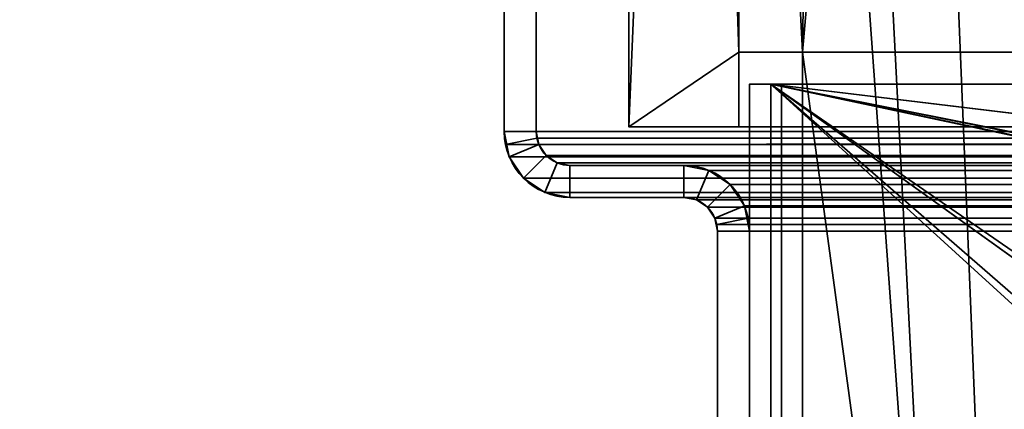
# Model space of a CAD drawing. Header units: millimetres. Extents: x -503 to 6703, y -110 to 249.
# Tile 75 of 256: x -347 to -301, y 54 to 73. Entities that reach past the tile are written whole.
import ezdxf

# ---------------------------------------------------------------- set-up
doc = ezdxf.new("R2010")
doc.units = ezdxf.units.MM
doc.layers.add('151', color=7, linetype='Continuous', true_color=0xffffff)

# ---------------------------------------------------------------- blocks, each defined once
blk = doc.blocks.new('UG_SURFACE_001')
at = {"layer": '151', "color": 252, "linetype": 'Continuous', "lineweight": 35}
for points in [[(502.5, -9.3, 2212.25), (502.5, 230.4, 2212.25), (-502.5, 230.4, 2212.25), (-502.5, -9.3, 2212.25)], [(-352.5, -9.3, 2062.25), (-352.5, 230.4, 2062.25), (352.5, 230.4, 2062.25), (352.5, -9.3, 2062.25)]]:
    blk.add_3dface(points, dxfattribs=at)
blk = doc.blocks.new('UG_SURFACE_063')
at = {"layer": '151', "color": 41, "linetype": 'Continuous', "lineweight": 35}
for points in [[(-318.65, 67.5, -5.75), (-318.65, 67.5, 2025.9), (-318.65, 229.15, 2025.9), (-318.65, 229.15, -5.75)], [(-313, 203.3, -5.75), (-303.5, 19.5, -5.75), (-318.65, 229.15, -5.75)], [(-318.65, 229.15, -5.75), (-310.5, 71, -5.75), (-313.5, 71, -5.75)], [(-310.5, 71, -5.75), (-318.65, 229.15, -5.75), (-303.5, 19.5, -5.75)], [(-313.5, 71, -5.75), (-313.5, 67.5, -5.75), (-318.65, 67.5, -5.75), (-318.65, 229.15, -5.75)], [(-313, 203.3, 2020.25), (-313, 229.15, 2020.25), (-318.65, 229.15, 2025.9), (-318.65, 67.5, 2025.9)], [(-308.5, 203.3, 2015.75), (-310.5, 71, 2017.75), (-296.65, 229.15, 2003.9)], [(-303.5, 19.5, 2010.75), (-301, 19.5, 2008.25), (-296.65, 229.15, 2003.9), (-310.5, 71, 2017.75)], [(-308.5, 203.3, -5.75), (-308.5, 229.15, -5.75), (-296.65, 229.15, -5.75), (-296.65, 11.15, -5.75)], [(-313.5, 71, 2020.75), (-313, 203.3, 2020.25), (-318.65, 67.5, 2025.9)], [(-308.5, 203.3, 2015.75), (-313, 203.3, 2020.25), (-313.5, 71, 2020.75), (-310.5, 71, 2017.75)], [(-313, 203.3, -5.75), (-308.5, 203.3, -5.75), (-301, 19.5, -5.75), (-303.5, 19.5, -5.75)], [(-301, 19.5, -5.75), (-308.5, 203.3, -5.75), (-296.65, 11.15, -5.75)], [(-318.65, 67.5, 2025.9), (-313.5, 67.5, 2020.75), (-313.5, 71, 2020.75)], [(-313.5, 71, 2020.75), (-313.5, 67.5, 2020.75), (-313.5, 67.5, -5.75), (-313.5, 71, -5.75)], [(-313.5, 71, 2020.75), (-313.5, 71, -5.75), (-310.5, 71, -5.75), (-310.5, 71, 2017.75)], [(-310.5, 19, 2017.75), (-310.5, 71, 2017.75), (-310.5, 71, -5.75), (-310.5, 19, -5.75)], [(-310.5, 19, -5.75), (-310.5, 71, -5.75), (-303.5, 19.5, -5.75)], [(-303.5, 19.5, 2010.75), (-310.5, 71, 2017.75), (-310.5, 19, 2017.75)], [(-318.65, 67.5, 2025.9), (-318.65, 67.5, -5.75), (-313.5, 67.5, -5.75), (-313.5, 67.5, 2020.75)]]:
    blk.add_3dface(points, dxfattribs=at)
blk = doc.blocks.new('UG_SURFACE_070')
at = {"layer": '151', "color": 41, "linetype": 'Continuous', "lineweight": 35}
for points in [[(-318.65, 67.5, 2025.9), (318.65, 67.5, 2025.9), (318.65, 229.15, 2025.9), (-318.65, 229.15, 2025.9)], [(-318.65, 67.5, 2025.9), (-318.65, 229.15, 2025.9), (-313, 229.15, 2020.25), (-313, 203.3, 2020.25)], [(-296.65, 229.15, 2003.9), (-310.5, 71, 2017.75), (-308.5, 203.3, 2015.75)], [(-310.5, 71, 2017.75), (-296.65, 229.15, 2003.9), (-301, 19.5, 2008.25), (-303.5, 19.5, 2010.75)], [(-318.65, 67.5, 2025.9), (-313, 203.3, 2020.25), (-313.5, 71, 2020.75)], [(-310.5, 71, 2017.75), (-313.5, 71, 2020.75), (-313, 203.3, 2020.25), (-308.5, 203.3, 2015.75)], [(-313.5, 71, 2020.75), (-313.5, 67.5, 2020.75), (-318.65, 67.5, 2025.9)], [(313.5, 71, 2020.75), (313.5, 67.5, 2020.75), (-313.5, 67.5, 2020.75), (-313.5, 71, 2020.75)], [(310.5, 71, 2017.75), (313.5, 71, 2020.75), (-313.5, 71, 2020.75), (-310.5, 71, 2017.75)], [(310.5, 19, 2017.75), (310.5, 71, 2017.75), (-310.5, 71, 2017.75), (-310.5, 19, 2017.75)], [(-310.5, 19, 2017.75), (-310.5, 71, 2017.75), (-303.5, 19.5, 2010.75)], [(313.5, 67.5, 2020.75), (318.65, 67.5, 2025.9), (-318.65, 67.5, 2025.9), (-313.5, 67.5, 2020.75)]]:
    blk.add_3dface(points, dxfattribs=at)
blk = doc.blocks.new('UG_SURFACE_084')
at = {"layer": '151', "color": 252, "linetype": 'Continuous', "lineweight": 35}
for points in [[(-324.5, 87.62, 2031.75), (-324.5, 87.62, -7.75), (-324.5, 67.28, -7.75), (-324.5, 67.28, 2031.75)], [(-324.5, 87.62, 2031.75), (-324.5, 67.28, 2031.75), (-323, 67.28, 2030.25), (-323, 87.62, 2030.25)], [(-324.5, 67.28, -7.75), (-324.5, 87.62, -7.75), (-323, 87.62, -7.75), (-323, 67.28, -7.75)], [(-323, 87.62, 2030.25), (-323, 67.28, 2030.25), (-323, 67.28, -7.75), (-323, 87.62, -7.75)], [(-324.5, 67.28, -7.75), (-324.266, 66.101, -7.75), (-324.266, 66.101, 2031.516)], [(-324.266, 66.101, 2031.516), (-324.441, 66.679, 2031.691), (-324.5, 67.28, -7.75)], [(-324.441, 66.679, 2031.691), (-324.5, 67.28, 2031.75), (-324.5, 67.28, -7.75)], [(-324.5, 67.28, 2031.75), (-324.441, 66.679, 2031.691), (-322.97, 66.972, 2030.22), (-323, 67.28, 2030.25)], [(-323, 67.28, -7.75), (-322.88, 66.675, -7.75), (-324.266, 66.101, -7.75), (-324.5, 67.28, -7.75)], [(-323, 67.28, -7.75), (-322.97, 66.972, 2030.22), (-322.88, 66.675, 2030.13)], [(-323, 67.28, -7.75), (-323, 67.28, 2030.25), (-322.97, 66.972, 2030.22)], [(-322.88, 66.675, 2030.13), (-322.88, 66.675, -7.75), (-323, 67.28, -7.75)], [(-324.441, 66.679, 2031.691), (-324.266, 66.101, 2031.516), (-322.88, 66.675, 2030.13), (-322.97, 66.972, 2030.22)], [(-324.266, 66.101, 2031.516), (-323.598, 65.102, 2030.848), (-322.537, 66.163, 2029.787), (-322.88, 66.675, 2030.13)], [(-322.88, 66.675, -7.75), (-322.537, 66.163, -7.75), (-323.598, 65.102, -7.75), (-324.266, 66.101, -7.75)], [(-322.537, 66.163, 2029.787), (-322.537, 66.163, -7.75), (-322.88, 66.675, -7.75), (-322.88, 66.675, 2030.13)], [(-324.266, 66.101, 2031.516), (-324.266, 66.101, -7.75), (-323.598, 65.102, -7.75), (-323.598, 65.102, 2030.848)], [(-322.025, 65.82, 2029.275), (-322.537, 66.163, 2029.787), (-323.598, 65.102, 2030.848), (-322.599, 64.434, 2029.849)], [(-322.599, 64.434, -7.75), (-323.598, 65.102, -7.75), (-322.537, 66.163, -7.75), (-322.025, 65.82, -7.75)], [(-322.025, 65.82, 2029.275), (-322.025, 65.82, -7.75), (-322.537, 66.163, -7.75), (-322.537, 66.163, 2029.787)], [(-321.42, 65.7, 2028.67), (-322.025, 65.82, 2029.275), (-322.599, 64.434, 2029.849), (-321.42, 64.2, 2028.67)], [(-321.42, 64.2, -7.75), (-322.599, 64.434, -7.75), (-322.025, 65.82, -7.75), (-321.42, 65.7, -7.75)], [(-321.42, 65.7, 2028.67), (-321.42, 65.7, -7.75), (-322.025, 65.82, -7.75), (-322.025, 65.82, 2029.275)], [(-321.42, 65.7, 2028.67), (-316.08, 65.7, 2023.33), (-316.08, 65.7, -7.75), (-321.42, 65.7, -7.75)], [(-321.42, 64.2, 2028.67), (-316.08, 64.2, 2023.33), (-316.08, 65.7, 2023.33), (-321.42, 65.7, 2028.67)], [(-321.42, 65.7, -7.75), (-316.08, 65.7, -7.75), (-316.08, 64.2, -7.75), (-321.42, 64.2, -7.75)], [(-314.901, 65.466, 2022.151), (-314.901, 65.466, -7.75), (-316.08, 65.7, -7.75), (-316.08, 65.7, 2023.33)], [(-316.08, 64.2, 2023.33), (-315.475, 64.08, 2022.725), (-314.901, 65.466, 2022.151), (-316.08, 65.7, 2023.33)], [(-316.08, 65.7, -7.75), (-314.901, 65.466, -7.75), (-315.475, 64.08, -7.75), (-316.08, 64.2, -7.75)], [(-315.475, 64.08, 2022.725), (-314.963, 63.737, 2022.213), (-313.902, 64.798, 2021.152), (-314.901, 65.466, 2022.151)], [(-314.901, 65.466, -7.75), (-313.902, 64.798, -7.75), (-314.963, 63.737, -7.75), (-315.475, 64.08, -7.75)], [(-313.902, 64.798, 2021.152), (-313.902, 64.798, -7.75), (-314.901, 65.466, -7.75), (-314.901, 65.466, 2022.151)], [(-323.598, 65.102, 2030.848), (-323.598, 65.102, -7.75), (-322.599, 64.434, -7.75), (-322.599, 64.434, 2029.849)], [(-313.234, 63.799, 2020.484), (-313.902, 64.798, 2021.152), (-314.963, 63.737, 2022.213), (-314.62, 63.225, 2021.87)], [(-314.62, 63.225, -7.75), (-314.963, 63.737, -7.75), (-313.902, 64.798, -7.75), (-313.234, 63.799, -7.75)], [(-313.234, 63.799, 2020.484), (-313.234, 63.799, -7.75), (-313.902, 64.798, -7.75), (-313.902, 64.798, 2021.152)], [(-322.599, 64.434, 2029.849), (-322.599, 64.434, -7.75), (-321.42, 64.2, -7.75), (-321.42, 64.2, 2028.67)], [(-321.42, 64.2, 2028.67), (-321.42, 64.2, -7.75), (-316.08, 64.2, -7.75), (-316.08, 64.2, 2023.33)], [(-316.08, 64.2, 2023.33), (-316.08, 64.2, -7.75), (-315.475, 64.08, -7.75), (-315.475, 64.08, 2022.725)], [(-315.475, 64.08, 2022.725), (-315.475, 64.08, -7.75), (-314.963, 63.737, -7.75), (-314.963, 63.737, 2022.213)], [(-313.059, 63.221, 2020.309), (-313.234, 63.799, 2020.484), (-314.62, 63.225, 2021.87), (-314.53, 62.928, 2021.78)], [(-314.5, 62.62, -7.75), (-314.62, 63.225, -7.75), (-313.234, 63.799, -7.75), (-313, 62.62, -7.75)], [(-313.234, 63.799, -7.75), (-313.234, 63.799, 2020.484), (-313.059, 63.221, 2020.309)], [(-313.059, 63.221, 2020.309), (-313, 62.62, -7.75), (-313.234, 63.799, -7.75)], [(-314.963, 63.737, 2022.213), (-314.963, 63.737, -7.75), (-314.62, 63.225, -7.75), (-314.62, 63.225, 2021.87)], [(-314.62, 63.225, -7.75), (-314.5, 62.62, -7.75), (-314.5, 62.62, 2021.75)], [(-314.5, 62.62, 2021.75), (-314.53, 62.928, 2021.78), (-314.62, 63.225, -7.75)], [(-314.53, 62.928, 2021.78), (-314.62, 63.225, 2021.87), (-314.62, 63.225, -7.75)], [(-313, 62.62, 2020.25), (-313.059, 63.221, 2020.309), (-314.53, 62.928, 2021.78), (-314.5, 62.62, 2021.75)], [(-313.059, 63.221, 2020.309), (-313, 62.62, 2020.25), (-313, 62.62, -7.75)], [(-314.5, 62.62, 2021.75), (-314.5, 62.62, -7.75), (-314.5, -26.22, -7.75), (-314.5, -26.22, 2021.75)], [(-313, -26.22, 2020.25), (-313, 62.62, 2020.25), (-314.5, 62.62, 2021.75), (-314.5, -26.22, 2021.75)], [(-314.5, -26.22, -7.75), (-314.5, 62.62, -7.75), (-313, 62.62, -7.75), (-313, -26.22, -7.75)], [(-313, 62.62, 2020.25), (-313, -26.22, 2020.25), (-313, -26.22, -7.75), (-313, 62.62, -7.75)]]:
    blk.add_3dface(points, dxfattribs=at)
blk = doc.blocks.new('UG_SURFACE_085')
at = {"layer": '151', "color": 252, "linetype": 'Continuous', "lineweight": 35}
for points in [[(-324.5, 87.62, 2031.75), (-324.5, 87.62, -7.75), (-324.5, 67.28, -7.75), (-324.5, 67.28, 2031.75)], [(-324.5, 87.62, 2031.75), (-324.5, 67.28, 2031.75), (-323, 67.28, 2030.25), (-323, 87.62, 2030.25)], [(-324.5, 67.28, -7.75), (-324.5, 87.62, -7.75), (-323, 87.62, -7.75), (-323, 67.28, -7.75)], [(-323, 87.62, 2030.25), (-323, 67.28, 2030.25), (-323, 67.28, -7.75), (-323, 87.62, -7.75)], [(-324.5, 67.28, -7.75), (-324.266, 66.101, -7.75), (-324.266, 66.101, 2031.516)], [(-324.266, 66.101, 2031.516), (-324.441, 66.679, 2031.691), (-324.5, 67.28, -7.75)], [(-324.441, 66.679, 2031.691), (-324.5, 67.28, 2031.75), (-324.5, 67.28, -7.75)], [(-324.5, 67.28, 2031.75), (-324.441, 66.679, 2031.691), (-322.97, 66.972, 2030.22), (-323, 67.28, 2030.25)], [(-323, 67.28, -7.75), (-322.88, 66.675, -7.75), (-324.266, 66.101, -7.75), (-324.5, 67.28, -7.75)], [(-323, 67.28, -7.75), (-322.97, 66.972, 2030.22), (-322.88, 66.675, 2030.13)], [(-323, 67.28, -7.75), (-323, 67.28, 2030.25), (-322.97, 66.972, 2030.22)], [(-322.88, 66.675, 2030.13), (-322.88, 66.675, -7.75), (-323, 67.28, -7.75)], [(-324.441, 66.679, 2031.691), (-324.266, 66.101, 2031.516), (-322.88, 66.675, 2030.13), (-322.97, 66.972, 2030.22)], [(-324.266, 66.101, 2031.516), (-323.598, 65.102, 2030.848), (-322.537, 66.163, 2029.787), (-322.88, 66.675, 2030.13)], [(-322.88, 66.675, -7.75), (-322.537, 66.163, -7.75), (-323.598, 65.102, -7.75), (-324.266, 66.101, -7.75)], [(-322.537, 66.163, 2029.787), (-322.537, 66.163, -7.75), (-322.88, 66.675, -7.75), (-322.88, 66.675, 2030.13)], [(-324.266, 66.101, 2031.516), (-324.266, 66.101, -7.75), (-323.598, 65.102, -7.75), (-323.598, 65.102, 2030.848)], [(-322.025, 65.82, 2029.275), (-322.537, 66.163, 2029.787), (-323.598, 65.102, 2030.848), (-322.599, 64.434, 2029.849)], [(-322.599, 64.434, -7.75), (-323.598, 65.102, -7.75), (-322.537, 66.163, -7.75), (-322.025, 65.82, -7.75)], [(-322.025, 65.82, 2029.275), (-322.025, 65.82, -7.75), (-322.537, 66.163, -7.75), (-322.537, 66.163, 2029.787)], [(-321.42, 65.7, 2028.67), (-322.025, 65.82, 2029.275), (-322.599, 64.434, 2029.849), (-321.42, 64.2, 2028.67)], [(-321.42, 64.2, -7.75), (-322.599, 64.434, -7.75), (-322.025, 65.82, -7.75), (-321.42, 65.7, -7.75)], [(-321.42, 65.7, 2028.67), (-321.42, 65.7, -7.75), (-322.025, 65.82, -7.75), (-322.025, 65.82, 2029.275)], [(-321.42, 65.7, 2028.67), (-316.08, 65.7, 2023.33), (-316.08, 65.7, -7.75), (-321.42, 65.7, -7.75)], [(-321.42, 64.2, 2028.67), (-316.08, 64.2, 2023.33), (-316.08, 65.7, 2023.33), (-321.42, 65.7, 2028.67)], [(-321.42, 65.7, -7.75), (-316.08, 65.7, -7.75), (-316.08, 64.2, -7.75), (-321.42, 64.2, -7.75)], [(-314.901, 65.466, 2022.151), (-314.901, 65.466, -7.75), (-316.08, 65.7, -7.75), (-316.08, 65.7, 2023.33)], [(-316.08, 64.2, 2023.33), (-315.475, 64.08, 2022.725), (-314.901, 65.466, 2022.151), (-316.08, 65.7, 2023.33)], [(-316.08, 65.7, -7.75), (-314.901, 65.466, -7.75), (-315.475, 64.08, -7.75), (-316.08, 64.2, -7.75)], [(-315.475, 64.08, 2022.725), (-314.963, 63.737, 2022.213), (-313.902, 64.798, 2021.152), (-314.901, 65.466, 2022.151)], [(-314.901, 65.466, -7.75), (-313.902, 64.798, -7.75), (-314.963, 63.737, -7.75), (-315.475, 64.08, -7.75)], [(-313.902, 64.798, 2021.152), (-313.902, 64.798, -7.75), (-314.901, 65.466, -7.75), (-314.901, 65.466, 2022.151)], [(-323.598, 65.102, 2030.848), (-323.598, 65.102, -7.75), (-322.599, 64.434, -7.75), (-322.599, 64.434, 2029.849)], [(-313.234, 63.799, 2020.484), (-313.902, 64.798, 2021.152), (-314.963, 63.737, 2022.213), (-314.62, 63.225, 2021.87)], [(-314.62, 63.225, -7.75), (-314.963, 63.737, -7.75), (-313.902, 64.798, -7.75), (-313.234, 63.799, -7.75)], [(-313.234, 63.799, 2020.484), (-313.234, 63.799, -7.75), (-313.902, 64.798, -7.75), (-313.902, 64.798, 2021.152)], [(-322.599, 64.434, 2029.849), (-322.599, 64.434, -7.75), (-321.42, 64.2, -7.75), (-321.42, 64.2, 2028.67)], [(-321.42, 64.2, 2028.67), (-321.42, 64.2, -7.75), (-316.08, 64.2, -7.75), (-316.08, 64.2, 2023.33)], [(-316.08, 64.2, 2023.33), (-316.08, 64.2, -7.75), (-315.475, 64.08, -7.75), (-315.475, 64.08, 2022.725)], [(-315.475, 64.08, 2022.725), (-315.475, 64.08, -7.75), (-314.963, 63.737, -7.75), (-314.963, 63.737, 2022.213)], [(-313.059, 63.221, 2020.309), (-313.234, 63.799, 2020.484), (-314.62, 63.225, 2021.87), (-314.53, 62.928, 2021.78)], [(-314.5, 62.62, -7.75), (-314.62, 63.225, -7.75), (-313.234, 63.799, -7.75), (-313, 62.62, -7.75)], [(-313.234, 63.799, -7.75), (-313.234, 63.799, 2020.484), (-313.059, 63.221, 2020.309)], [(-313.059, 63.221, 2020.309), (-313, 62.62, -7.75), (-313.234, 63.799, -7.75)], [(-314.963, 63.737, 2022.213), (-314.963, 63.737, -7.75), (-314.62, 63.225, -7.75), (-314.62, 63.225, 2021.87)], [(-314.62, 63.225, -7.75), (-314.5, 62.62, -7.75), (-314.5, 62.62, 2021.75)], [(-314.5, 62.62, 2021.75), (-314.53, 62.928, 2021.78), (-314.62, 63.225, -7.75)], [(-314.53, 62.928, 2021.78), (-314.62, 63.225, 2021.87), (-314.62, 63.225, -7.75)], [(-313, 62.62, 2020.25), (-313.059, 63.221, 2020.309), (-314.53, 62.928, 2021.78), (-314.5, 62.62, 2021.75)], [(-313.059, 63.221, 2020.309), (-313, 62.62, 2020.25), (-313, 62.62, -7.75)], [(-314.5, 62.62, 2021.75), (-314.5, 62.62, -7.75), (-314.5, -26.22, -7.75), (-314.5, -26.22, 2021.75)], [(-313, -26.22, 2020.25), (-313, 62.62, 2020.25), (-314.5, 62.62, 2021.75), (-314.5, -26.22, 2021.75)], [(-314.5, -26.22, -7.75), (-314.5, 62.62, -7.75), (-313, 62.62, -7.75), (-313, -26.22, -7.75)], [(-313, 62.62, 2020.25), (-313, -26.22, 2020.25), (-313, -26.22, -7.75), (-313, 62.62, -7.75)]]:
    blk.add_3dface(points, dxfattribs=at)
blk = doc.blocks.new('UG_SURFACE_086')
at = {"layer": '151', "color": 252, "linetype": 'Continuous', "lineweight": 35}
for points in [[(-324.5, 67.28, 2031.75), (324.5, 67.28, 2031.75), (324.5, 87.62, 2031.75), (-324.5, 87.62, 2031.75)], [(-323, 87.62, 2030.25), (-323, 67.28, 2030.25), (-324.5, 67.28, 2031.75), (-324.5, 87.62, 2031.75)], [(-323, 67.28, 2030.25), (-323, 87.62, 2030.25), (323, 87.62, 2030.25), (323, 67.28, 2030.25)], [(324.5, 67.28, 2031.75), (-324.5, 67.28, 2031.75), (-324.441, 66.679, 2031.691)], [(-323, 67.28, 2030.25), (-322.97, 66.972, 2030.22), (-324.441, 66.679, 2031.691), (-324.5, 67.28, 2031.75)], [(324.441, 66.679, 2031.691), (324.5, 67.28, 2031.75), (-324.441, 66.679, 2031.691)], [(-323, 67.28, 2030.25), (323, 67.28, 2030.25), (322.97, 66.972, 2030.22)], [(-322.97, 66.972, 2030.22), (-323, 67.28, 2030.25), (322.97, 66.972, 2030.22)], [(-322.97, 66.972, 2030.22), (-322.88, 66.675, 2030.13), (-324.266, 66.101, 2031.516), (-324.441, 66.679, 2031.691)], [(-324.441, 66.679, 2031.691), (-324.266, 66.101, 2031.516), (324.266, 66.101, 2031.516), (324.441, 66.679, 2031.691)], [(-322.88, 66.675, 2030.13), (-322.537, 66.163, 2029.787), (-323.598, 65.102, 2030.848), (-324.266, 66.101, 2031.516)], [(322.97, 66.972, 2030.22), (322.88, 66.675, 2030.13), (-322.88, 66.675, 2030.13), (-322.97, 66.972, 2030.22)], [(322.537, 66.163, 2029.787), (-322.537, 66.163, 2029.787), (-322.88, 66.675, 2030.13), (322.88, 66.675, 2030.13)], [(324.266, 66.101, 2031.516), (-324.266, 66.101, 2031.516), (-323.598, 65.102, 2030.848), (323.598, 65.102, 2030.848)], [(-322.599, 64.434, 2029.849), (-323.598, 65.102, 2030.848), (-322.537, 66.163, 2029.787), (-322.025, 65.82, 2029.275)], [(322.025, 65.82, 2029.275), (-322.025, 65.82, 2029.275), (-322.537, 66.163, 2029.787), (322.537, 66.163, 2029.787)], [(-321.42, 64.2, 2028.67), (-322.599, 64.434, 2029.849), (-322.025, 65.82, 2029.275), (-321.42, 65.7, 2028.67)], [(321.42, 65.7, 2028.67), (-321.42, 65.7, 2028.67), (-322.025, 65.82, 2029.275), (322.025, 65.82, 2029.275)], [(-316.08, 65.7, 2023.33), (-321.42, 65.7, 2028.67), (321.42, 65.7, 2028.67), (316.08, 65.7, 2023.33)], [(-316.08, 64.2, 2023.33), (-321.42, 64.2, 2028.67), (-321.42, 65.7, 2028.67), (-316.08, 65.7, 2023.33)], [(314.901, 65.466, 2022.151), (-314.901, 65.466, 2022.151), (-316.08, 65.7, 2023.33), (316.08, 65.7, 2023.33)], [(-316.08, 65.7, 2023.33), (-314.901, 65.466, 2022.151), (-315.475, 64.08, 2022.725), (-316.08, 64.2, 2023.33)], [(-314.901, 65.466, 2022.151), (-313.902, 64.798, 2021.152), (-314.963, 63.737, 2022.213), (-315.475, 64.08, 2022.725)], [(313.902, 64.798, 2021.152), (-313.902, 64.798, 2021.152), (-314.901, 65.466, 2022.151), (314.901, 65.466, 2022.151)], [(323.598, 65.102, 2030.848), (-323.598, 65.102, 2030.848), (-322.599, 64.434, 2029.849), (322.599, 64.434, 2029.849)], [(-314.62, 63.225, 2021.87), (-314.963, 63.737, 2022.213), (-313.902, 64.798, 2021.152), (-313.234, 63.799, 2020.484)], [(313.234, 63.799, 2020.484), (-313.234, 63.799, 2020.484), (-313.902, 64.798, 2021.152), (313.902, 64.798, 2021.152)], [(322.599, 64.434, 2029.849), (-322.599, 64.434, 2029.849), (-321.42, 64.2, 2028.67), (321.42, 64.2, 2028.67)], [(-316.08, 64.2, 2023.33), (316.08, 64.2, 2023.33), (321.42, 64.2, 2028.67), (-321.42, 64.2, 2028.67)], [(316.08, 64.2, 2023.33), (-316.08, 64.2, 2023.33), (-315.475, 64.08, 2022.725), (315.475, 64.08, 2022.725)], [(315.475, 64.08, 2022.725), (-315.475, 64.08, 2022.725), (-314.963, 63.737, 2022.213), (314.963, 63.737, 2022.213)], [(-314.53, 62.928, 2021.78), (-314.62, 63.225, 2021.87), (-313.234, 63.799, 2020.484), (-313.059, 63.221, 2020.309)], [(-313.059, 63.221, 2020.309), (-313.234, 63.799, 2020.484), (313.234, 63.799, 2020.484)], [(-313.059, 63.221, 2020.309), (313.234, 63.799, 2020.484), (313.059, 63.221, 2020.309)], [(314.963, 63.737, 2022.213), (-314.963, 63.737, 2022.213), (-314.62, 63.225, 2021.87), (314.62, 63.225, 2021.87)], [(314.53, 62.928, 2021.78), (-314.62, 63.225, 2021.87), (-314.53, 62.928, 2021.78)], [(314.53, 62.928, 2021.78), (314.62, 63.225, 2021.87), (-314.62, 63.225, 2021.87)], [(-314.5, 62.62, 2021.75), (-314.53, 62.928, 2021.78), (-313.059, 63.221, 2020.309), (-313, 62.62, 2020.25)], [(-314.53, 62.928, 2021.78), (314.5, 62.62, 2021.75), (314.53, 62.928, 2021.78)], [(-314.53, 62.928, 2021.78), (-314.5, 62.62, 2021.75), (314.5, 62.62, 2021.75)], [(313.059, 63.221, 2020.309), (-313, 62.62, 2020.25), (-313.059, 63.221, 2020.309)], [(313.059, 63.221, 2020.309), (313, 62.62, 2020.25), (-313, 62.62, 2020.25)], [(-314.5, -26.22, 2021.75), (314.5, -26.22, 2021.75), (314.5, 62.62, 2021.75), (-314.5, 62.62, 2021.75)], [(-314.5, -26.22, 2021.75), (-314.5, 62.62, 2021.75), (-313, 62.62, 2020.25), (-313, -26.22, 2020.25)], [(-313, -26.22, 2020.25), (-313, 62.62, 2020.25), (313, 62.62, 2020.25), (313, -26.22, 2020.25)]]:
    blk.add_3dface(points, dxfattribs=at)
blk = doc.blocks.new('UG_SURFACE_103')
at = {"layer": '151', "color": 252, "linetype": 'Continuous', "lineweight": 35}
for points in [[(-311.5, 69.5, 2006.25), (-311.5, 69.5, -5.75), (-313, 69.5, -5.75), (-313, 69.5, 2006.25)], [(-313, 69.5, -5.75), (-313, 48.725, 703.458), (-313, 51.577, 706.625)], [(-313, 69.5, -5.75), (-313, 40.569, 701.724), (-313, 44.831, 701.724)], [(-313, 51.577, 706.625), (-313, 52.894, 710.679), (-313, 69.5, -5.75)], [(-313, 52.894, 710.679), (-313, 40.569, 1278.724), (-313, 44.831, 1278.724), (-313, 69.5, -5.75)], [(-313, 69.5, -5.75), (-313, 36.675, 703.458), (-313, 40.569, 701.724)], [(-313, 69.5, -5.75), (-313, 22.801, 73.95), (-313, 22.801, 76.45), (-313, 51.577, 129.625)], [(-313, 69.5, 2006.25), (-313, 46.869, 1298.114), (-313, 52.894, 1864.679)], [(-313, 69.5, -5.75), (-313, 44.831, 1278.724), (-313, 48.725, 1280.458)], [(-313, 44.831, 701.724), (-313, 48.725, 703.458), (-313, 69.5, -5.75)], [(-313, 51.577, 129.625), (-313, 52.894, 133.679), (-313, 69.5, -5.75)], [(-313, 69.5, 2006.25), (-313, 52.448, 1868.917), (-313, 50.317, 1872.609)], [(-313, 69.5, 2006.25), (-313, 69.5, -5.75), (-313, 52.894, 1287.679)], [(-313, 48.725, 1280.458), (-313, 51.577, 1283.625), (-313, 69.5, -5.75)], [(-313, 52.894, 133.679), (-313, 33.823, 706.625), (-313, 36.675, 703.458), (-313, 69.5, -5.75)], [(-313, 52.894, 1864.679), (-313, 52.448, 1868.917), (-313, 69.5, 2006.25)], [(-313, 69.5, 2006.25), (-313, 52.448, 1291.917), (-313, 50.317, 1295.609)], [(-313, 51.577, 1283.625), (-313, 52.894, 1287.679), (-313, 69.5, -5.75)], [(-313, 52.894, 1287.679), (-313, 52.448, 1291.917), (-313, 69.5, 2006.25)], [(-313, 50.317, 1872.609), (-313, 46.869, 1875.114), (-313, 69.5, 2006.25)], [(-313, 50.317, 1295.609), (-313, 46.869, 1298.114), (-313, 69.5, 2006.25)], [(-313, 46.869, 1875.114), (-313, 42.7, 1876), (-313, 18.08, 2006.25), (-313, 69.5, 2006.25)], [(-313, 69.5, -5.75), (-313, 22.801, 60.05), (-313, 22.801, 62.55)], [(-313, 22.801, 62.55), (-313, 22.801, 73.95), (-313, 69.5, -5.75)], [(-313, 69.5, -5.75), (-313, 18.08, -5.75), (-313, 18.08, 60.05), (-313, 22.801, 60.05)], [(-311.5, 18.08, 2006.25), (-311.5, 69.5, 2006.25), (-313, 69.5, 2006.25), (-313, 18.08, 2006.25)], [(-313, 18.08, -5.75), (-313, 69.5, -5.75), (-311.5, 69.5, -5.75), (-311.5, 18.08, -5.75)], [(-311.5, 69.5, -5.75), (-311.5, 48.725, 703.458), (-311.5, 52.448, 137.917), (-311.5, 52.894, 133.679)], [(-311.5, 69.5, 2006.25), (-311.5, 52.448, 714.917), (-311.5, 52.894, 710.679)], [(-311.5, 69.5, 2006.25), (-311.5, 52.448, 1291.917), (-311.5, 52.894, 1287.679)], [(-311.5, 69.5, -5.75), (-311.5, 48.725, 126.458), (-311.5, 44.831, 124.724)], [(-311.5, 52.894, 133.679), (-311.5, 51.577, 129.625), (-311.5, 69.5, -5.75)], [(-311.5, 69.5, 2006.25), (-311.5, 50.317, 718.609), (-311.5, 52.448, 714.917)], [(-311.5, 52.894, 710.679), (-311.5, 69.5, -5.75), (-311.5, 69.5, 2006.25)], [(-311.5, 52.894, 1287.679), (-311.5, 46.869, 721.114), (-311.5, 69.5, 2006.25)], [(-311.5, 51.577, 129.625), (-311.5, 48.725, 126.458), (-311.5, 69.5, -5.75)], [(-311.5, 52.894, 710.679), (-311.5, 51.577, 706.625), (-311.5, 69.5, -5.75)], [(-311.5, 51.577, 706.625), (-311.5, 48.725, 703.458), (-311.5, 69.5, -5.75)], [(-311.5, 69.5, 2006.25), (-311.5, 46.869, 1298.114), (-311.5, 50.317, 1295.609)], [(-311.5, 69.5, 2006.25), (-311.5, 52.448, 1868.917), (-311.5, 52.894, 1864.679)], [(-311.5, 50.317, 1295.609), (-311.5, 52.448, 1291.917), (-311.5, 69.5, 2006.25)], [(-311.5, 69.5, 2006.25), (-311.5, 22.801, 1936.45), (-311.5, 22.801, 1933.95), (-311.5, 52.448, 1868.917)], [(-311.5, 46.869, 721.114), (-311.5, 50.317, 718.609), (-311.5, 69.5, 2006.25)], [(-311.5, 44.831, 124.724), (-311.5, 42.7, 124.5), (-311.5, 18.08, -5.75), (-311.5, 69.5, -5.75)], [(-311.5, 52.894, 1864.679), (-311.5, 42.7, 1299), (-311.5, 46.869, 1298.114), (-311.5, 69.5, 2006.25)], [(-311.5, 69.5, 2006.25), (-311.5, 18.08, 2006.25), (-311.5, 18.08, 1936.45), (-311.5, 22.801, 1936.45)]]:
    blk.add_3dface(points, dxfattribs=at)
blk = doc.blocks.new('UG_SURFACE_104')
at = {"layer": '151', "color": 252, "linetype": 'Continuous', "lineweight": 35}
for points in [[(-312, 69.5, 2020.25), (-260.7, 22.801, 2020.25), (-258.2, 22.801, 2020.25)], [(312, 69.5, 2020.25), (-312, 69.5, 2020.25), (-246.8, 22.801, 2020.25), (-244.3, 22.801, 2020.25)], [(-258.2, 22.801, 2020.25), (-246.8, 22.801, 2020.25), (-312, 69.5, 2020.25)], [(-312, 69.5, 2020.25), (-312, 18.08, 2020.25), (-260.7, 18.08, 2020.25), (-260.7, 22.801, 2020.25)], [(312, 69.5, 2018.75), (-312, 69.5, 2018.75), (-312, 69.5, 2020.25), (312, 69.5, 2020.25)], [(-312, 69.5, 2018.75), (-246.8, 22.801, 2018.75), (-258.2, 22.801, 2018.75)], [(-258.2, 22.801, 2018.75), (-260.7, 22.801, 2018.75), (-312, 69.5, 2018.75)], [(-312, 69.5, 2018.75), (-92.367, 22.801, 2018.75), (-244.3, 22.801, 2018.75)], [(-244.3, 22.801, 2018.75), (-246.8, 22.801, 2018.75), (-312, 69.5, 2018.75)], [(-312, 69.5, 2018.75), (75.967, 22.801, 2018.75), (-75.967, 22.801, 2018.75)], [(-312, 69.5, 2018.75), (-78.467, 22.801, 2018.75), (-89.867, 22.801, 2018.75)], [(-89.867, 22.801, 2018.75), (-92.367, 22.801, 2018.75), (-312, 69.5, 2018.75)], [(-312, 69.5, 2018.75), (312, 69.5, 2018.75), (78.467, 22.801, 2018.75), (75.967, 22.801, 2018.75)], [(-75.967, 22.801, 2018.75), (-78.467, 22.801, 2018.75), (-312, 69.5, 2018.75)], [(-260.7, 22.801, 2018.75), (-260.7, 18.08, 2018.75), (-312, 18.08, 2018.75), (-312, 69.5, 2018.75)], [(-312, 18.08, 2020.25), (-312, 69.5, 2020.25), (-312, 69.5, 2018.75), (-312, 18.08, 2018.75)]]:
    blk.add_3dface(points, dxfattribs=at)

msp = doc.modelspace()

# ---------------------------------------------------------------- linework, layer by layer
at = {"layer": '151', "color": 251, "linetype": 'Continuous', "lineweight": -3, "true_color": 0x636466}
for p, q in [((-318.65, 67.5, -5.75), (-318.65, 229.15, -5.75)), ((-318.65, 67.5, 2025.9), (-318.65, 229.15, 2025.9)), ((-318.65, 67.5, 2025.9), (-318.65, 229.15, 2025.9)), ((-324.5, 67.28, 2031.75), (-324.5, 87.62, 2031.75)), ((-324.5, 87.62, -7.75), (-324.5, 67.28, -7.75)), ((-324.5, 67.28, 2031.75), (-324.5, 87.62, 2031.75)), ((-324.5, 87.62, -7.75), (-324.5, 67.28, -7.75)), ((-324.5, 67.28, 2031.75), (-324.5, 87.62, 2031.75)), ((-323, 67.28, 2030.25), (-323, 87.62, 2030.25)), ((-323, 67.28, 2030.25), (-323, 87.62, 2030.25)), ((-323, 87.62, -7.75), (-323, 67.28, -7.75)), ((-323, 67.28, 2030.25), (-323, 87.62, 2030.25)), ((-323, 87.62, -7.75), (-323, 67.28, -7.75)), ((-323, 67.28, 2030.25), (-323, 87.62, 2030.25)), ((-310.5, 71, 2017.75), (-313.5, 71, 2020.75)), ((-313.5, 67.5, 2020.75), (-313.5, 71, 2020.75)), ((-313.5, 67.5, 2020.75), (-313.5, 71, 2020.75)), ((-313.5, 71, -5.75), (-313.5, 71, 2020.75)), ((-313.5, 71, -5.75), (-313.5, 67.5, -5.75)), ((-313.5, 71, 2020.75), (313.5, 71, 2020.75)), ((-310.5, 71, -5.75), (-313.5, 71, -5.75)), ((-313.5, 71, 2020.75), (-310.5, 71, 2017.75)), ((-310.5, 71, -5.75), (-310.5, 71, 2017.75)), ((-310.5, 71, 2017.75), (-310.5, 19, 2017.75)), ((-310.5, 71, 2017.75), (310.5, 71, 2017.75)), ((-310.5, 71, 2017.75), (-310.5, 19, 2017.75)), ((-310.5, 19, -5.75), (-310.5, 71, -5.75)), ((-313, 69.5, 2006.25), (-313, 69.5, -5.75)), ((-313, 69.5, 2006.25), (-313, 18.08, 2006.25)), ((-311.5, 69.5, 2006.25), (-313, 69.5, 2006.25)), ((-311.5, 69.5, -5.75), (-313, 69.5, -5.75)), ((-313, 69.5, -5.75), (-313, 18.08, -5.75)), ((-312, 69.5, 2018.75), (-312, 69.5, 2020.25)), ((-312, 69.5, 2020.25), (312, 69.5, 2020.25)), ((-312, 69.5, 2018.75), (312, 69.5, 2018.75)), ((-312, 69.5, 2020.25), (-312, 18.08, 2020.25)), ((-312, 69.5, 2018.75), (-312, 18.08, 2018.75)), ((-311.5, 69.5, -5.75), (-311.5, 18.08, -5.75)), ((-311.5, 69.5, 2006.25), (-311.5, 18.08, 2006.25)), ((-311.5, 69.5, 2006.25), (-311.5, 69.5, -5.75)), ((-318.65, 67.5, 2025.9), (-313.5, 67.5, 2020.75)), ((-313.5, 67.5, -5.75), (-318.65, 67.5, -5.75)), ((-318.65, 67.5, 2025.9), (318.65, 67.5, 2025.9)), ((-318.65, 67.5, -5.75), (-318.65, 67.5, 2025.9)), ((-313.5, 67.5, 2020.75), (-318.65, 67.5, 2025.9)), ((-313.5, 67.5, -5.75), (-313.5, 67.5, 2020.75)), ((-313.5, 67.5, 2020.75), (313.5, 67.5, 2020.75)), ((-313.5, 67.5, -5.75), (-313.5, 67.5, 2020.75)), ((324.5, 67.28, 2031.75), (-324.5, 67.28, 2031.75)), ((-324.5, 67.28, 2031.75), (-324.5, 67.28, -7.75)), ((-324.5, 67.28, 2031.75), (-324.5, 67.28, -7.75)), ((-323, 67.28, 2030.25), (-323, 67.28, -7.75)), ((323, 67.28, 2030.25), (-323, 67.28, 2030.25)), ((-323, 67.28, 2030.25), (-323, 67.28, -7.75)), ((-316.08, 65.7, 2023.33), (-321.42, 65.7, 2028.67)), ((-321.42, 65.7, -7.75), (-316.08, 65.7, -7.75)), ((321.42, 65.7, 2028.67), (-321.42, 65.7, 2028.67)), ((-316.08, 65.7, 2023.33), (-321.42, 65.7, 2028.67)), ((-321.42, 65.7, 2028.67), (-321.42, 65.7, -7.75)), ((-321.42, 65.7, -7.75), (-316.08, 65.7, -7.75)), ((-321.42, 65.7, 2028.67), (-321.42, 65.7, -7.75)), ((-316.08, 65.7, 2023.33), (-321.42, 65.7, 2028.67)), ((-316.08, 65.7, 2023.33), (-316.08, 65.7, -7.75)), ((-316.08, 65.7, 2023.33), (-316.08, 65.7, -7.75)), ((316.08, 65.7, 2023.33), (-316.08, 65.7, 2023.33)), ((-321.42, 64.2, -7.75), (-316.08, 64.2, -7.75)), ((-321.42, 64.2, 2028.67), (-321.42, 64.2, -7.75)), ((-316.08, 64.2, 2023.33), (-321.42, 64.2, 2028.67)), ((-321.42, 64.2, -7.75), (-316.08, 64.2, -7.75)), ((-316.08, 64.2, 2023.33), (-321.42, 64.2, 2028.67)), ((-316.08, 64.2, 2023.33), (-321.42, 64.2, 2028.67)), ((321.42, 64.2, 2028.67), (-321.42, 64.2, 2028.67)), ((-321.42, 64.2, 2028.67), (-321.42, 64.2, -7.75)), ((-316.08, 64.2, 2023.33), (-316.08, 64.2, -7.75)), ((316.08, 64.2, 2023.33), (-316.08, 64.2, 2023.33)), ((-316.08, 64.2, 2023.33), (-316.08, 64.2, -7.75)), ((-314.5, -26.22, 2021.75), (-314.5, 62.62, 2021.75)), ((-314.5, 62.62, -7.75), (-314.5, -26.22, -7.75)), ((-314.5, -26.22, 2021.75), (-314.5, 62.62, 2021.75)), ((314.5, 62.62, 2021.75), (-314.5, 62.62, 2021.75)), ((-314.5, 62.62, 2021.75), (-314.5, 62.62, -7.75)), ((-314.5, 62.62, -7.75), (-314.5, -26.22, -7.75)), ((-314.5, 62.62, 2021.75), (-314.5, 62.62, -7.75)), ((-314.5, -26.22, 2021.75), (-314.5, 62.62, 2021.75)), ((-313, 62.62, -7.75), (-313, -26.22, -7.75)), ((313, 62.62, 2020.25), (-313, 62.62, 2020.25)), ((-313, 62.62, -7.75), (-313, -26.22, -7.75)), ((-313, 62.62, 2020.25), (-313, 62.62, -7.75)), ((-313, 62.62, 2020.25), (-313, 62.62, -7.75)), ((-313, -26.22, 2020.25), (-313, 62.62, 2020.25)), ((-313, -26.22, 2020.25), (-313, 62.62, 2020.25)), ((-313, -26.22, 2020.25), (-313, 62.62, 2020.25))]:
    msp.add_line(p, q, dxfattribs=at)
at = {"layer": '151', "color": 251, "linetype": 'Continuous', "lineweight": -3, "true_color": 0x636466, "extrusion": (0, 0, -1)}
for radius in [3.08, 3.08, 1.58, 1.58]:
    msp.add_arc((321.42, 67.28, 7.75), radius, 270, 0, dxfattribs=at)
at = {"layer": '151', "color": 251, "linetype": 'Continuous', "lineweight": -3, "true_color": 0x636466}
for radius in [3.08, 3.08, 1.58, 1.58]:
    msp.add_arc((-316.08, 62.62, -7.75), radius, 0, 90, dxfattribs=at)
at = {"layer": '151', "color": 251, "linetype": 'Continuous', "lineweight": -3, "true_color": 0x636466, "extrusion": (0.707107, 6.12323e-17, 0.707107)}
for centre, major_axis, start_param, end_param in [((-321.42, 67.28, 2028.67), (-3.08, 0, 3.08), 0, 1.570796), ((-321.42, 67.28, 2028.67), (-3.08, 0, 3.08), 0, 1.570796), ((-321.42, 67.28, 2028.67), (-1.58, 0, 1.58), 0, 1.570796), ((-321.42, 67.28, 2028.67), (-1.58, 0, 1.58), 0, 1.570796), ((-316.08, 62.62, 2023.33), (-3.08, 0, 3.08), 3.141593, 4.712389), ((-316.08, 62.62, 2023.33), (-1.58, 0, 1.58), 3.141593, 4.712389)]:
    msp.add_ellipse(centre, major_axis=major_axis, ratio=0.707107, start_param=start_param, end_param=end_param, dxfattribs=at)
at = {"layer": '151', "color": 251, "linetype": 'Continuous', "lineweight": -3, "true_color": 0x636466, "extrusion": (-0.707107, -6.12323e-17, -0.707107)}
for centre, major_axis, start_param, end_param in [((-321.42, 67.28, 2028.67), (-3.08, 0, 3.08), 4.712389, 6.283185), ((-321.42, 67.28, 2028.67), (-1.58, 0, 1.58), 4.712389, 6.283185), ((-316.08, 62.62, 2023.33), (-3.08, 0, 3.08), 1.570796, 3.141593), ((-316.08, 62.62, 2023.33), (-3.08, 0, 3.08), 1.570796, 3.141593), ((-316.08, 62.62, 2023.33), (-1.58, 0, 1.58), 1.570796, 3.141593), ((-316.08, 62.62, 2023.33), (-1.58, 0, 1.58), 1.570796, 3.141593)]:
    msp.add_ellipse(centre, major_axis=major_axis, ratio=0.707107, start_param=start_param, end_param=end_param, dxfattribs=at)

# ---------------------------------------------------------------- block references
at = {"layer": '151', "color": 251, "linetype": 'Continuous', "lineweight": -3, "true_color": 0x636466}
for name in ['UG_SURFACE_001', 'UG_SURFACE_063', 'UG_SURFACE_070', 'UG_SURFACE_084', 'UG_SURFACE_085', 'UG_SURFACE_086', 'UG_SURFACE_103', 'UG_SURFACE_104']:
    msp.add_blockref(name, (0, 0), dxfattribs=at)

doc.saveas('drawing.dxf')
